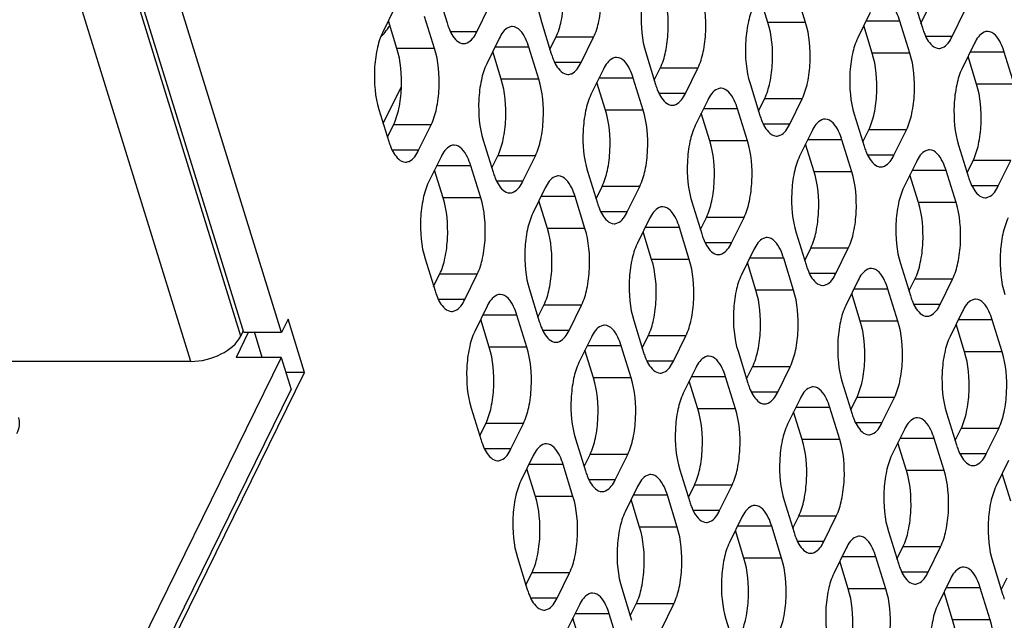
# Model space of a CAD drawing. Header units: millimetres. Extents: x 0 to 420, y 0 to 297.
# Tile 40 of 180: x 193.09 to 203.94, y 41.64 to 48.25. Entities that reach past the tile are written whole.
import ezdxf

# ---------------------------------------------------------------- set-up
doc = ezdxf.new("R2010")
doc.units = ezdxf.units.MM
doc.header["$LTSCALE"] = 23.1
doc.layers.get('0').update_dxf_attribs({"linetype": 'CONTINUOUS'})
doc.layers.add('ASSI', color=7, linetype='CONTINUOUS')

msp = doc.modelspace()

# ---------------------------------------------------------------- linework, layer by layer
at = {"color": 9, "linetype": 'CONTINUOUS'}
for p, q in [((195.527527, 44.768814), (187.561124, 70.548103)), ((194.97578, 44.489089), (187.009378, 70.268378))]:
    msp.add_line(p, q, dxfattribs=at)
at = {"color": 7, "linetype": 'CONTINUOUS'}
for p, q in [((197.096487, 47.110336), (197.296362, 47.517638)), ((196.047333, 44.955297), (195.974123, 44.806111)), ((196.228882, 44.367802), (196.047333, 44.955297)), ((195.609426, 44.806111), (195.475803, 44.533816)), ((195.527527, 44.768814), (195.554307, 44.823386)), ((195.974123, 44.806111), (195.559645, 44.806111)), ((195.763103, 44.533816), (195.676278, 44.814782)), ((194.97578, 44.489089), (156.719512, 44.489089)), ((195.973176, 44.533816), (193.776875, 40.058224)), ((195.973176, 44.533816), (195.475803, 44.533816)), ((195.973176, 44.533816), (196.082106, 44.181319)), ((194.124094, 40.078693), (196.228882, 44.367802)), ((196.228882, 44.367802), (196.024479, 44.367802)), ((193.885805, 39.705727), (196.082106, 44.181319))]:
    msp.add_line(p, q, dxfattribs=at)
msp.add_arc((195.856979, 49.131979), 1.617832, 318.2953457, 324.0524164, dxfattribs=at)
msp.add_open_spline([(194.97578, 44.489089), (195.090183, 44.489089), (195.301029, 44.542369), (195.484251, 44.680627), (195.527527, 44.768814)], degree=3, knots=[0, 0, 0, 0, 0.538020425, 1, 1, 1, 1], dxfattribs=at)
at = {"layer": 'ASSI', "color": 7, "linetype": 'CONTINUOUS'}
for p, q in [((195.559645, 44.806111), (187.593242, 70.585399)), ((195.974123, 44.806111), (188.00772, 70.585399)), ((197.689481, 48.569731), (197.798411, 48.217234)), ((201.334034, 48.224074), (201.240018, 48.528309)), ((201.748512, 48.224074), (201.639582, 48.576571)), ((202.925778, 48.51669), (203.034708, 48.164192)), ((197.223947, 48.387037), (197.086678, 48.107312)), ((198.126676, 48.120204), (198.263945, 48.399928)), ((197.661142, 47.937509), (197.552212, 48.290006)), ((202.460244, 48.333995), (202.322975, 48.054271)), ((203.019794, 48.212454), (203.085764, 48.346887)), ((203.362973, 48.067162), (203.500241, 48.346887)), ((197.246665, 47.937509), (197.152649, 48.241745)), ((198.838408, 48.230125), (198.947338, 47.877628)), ((202.482961, 47.884468), (202.388945, 48.188704)), ((202.897439, 47.884468), (202.788509, 48.236965)), ((198.932424, 47.92589), (198.998394, 48.060323)), ((199.275603, 47.780598), (199.412872, 48.060323)), ((198.372875, 48.047431), (198.235606, 47.767707)), ((198.810069, 47.597904), (198.701139, 47.950401)), ((203.609171, 47.99439), (203.471902, 47.714665)), ((198.395592, 47.597904), (198.301576, 47.90214)), ((199.987335, 47.89052), (200.096265, 47.538023)), ((203.631889, 47.544862), (203.537873, 47.849098)), ((204.046366, 47.544862), (203.937436, 47.89736)), ((199.521802, 47.707825), (199.384533, 47.428101)), ((200.081351, 47.586284), (200.147322, 47.720717)), ((200.42453, 47.440993), (200.561799, 47.720717)), ((199.544519, 47.258298), (199.450503, 47.562534)), ((199.958996, 47.258298), (199.850067, 47.610795)), ((201.136263, 47.550914), (201.245193, 47.198417)), ((200.670729, 47.36822), (200.53346, 47.088495)), ((201.230279, 47.246678), (201.296249, 47.381111)), ((201.573457, 47.101387), (201.710726, 47.381111)), ((197.048893, 47.26435), (197.157823, 46.911853)), ((200.693446, 46.918693), (200.59943, 47.222928)), ((201.107924, 46.918693), (200.998994, 47.27119)), ((202.28519, 47.211309), (202.39412, 46.858812)), ((197.142909, 46.960114), (197.208879, 47.094547)), ((197.486088, 46.814823), (197.623357, 47.094547)), ((201.819656, 47.028614), (201.682387, 46.74889)), ((202.379206, 46.907073), (202.445176, 47.041506)), ((202.722385, 46.761781), (202.859653, 47.041506)), ((198.19782, 46.924744), (198.30675, 46.572247)), ((201.842373, 46.579087), (201.748357, 46.883323)), ((202.256851, 46.579087), (202.147921, 46.931584)), ((203.434117, 46.871703), (203.543047, 46.519206)), ((198.291836, 46.620509), (198.357807, 46.754942)), ((198.635015, 46.475217), (198.772284, 46.754942)), ((197.732287, 46.74205), (197.595018, 46.462326)), ((198.169481, 46.292523), (198.060552, 46.64502)), ((202.968583, 46.689009), (202.831314, 46.409284)), ((203.528133, 46.567467), (203.594103, 46.7019)), ((203.871312, 46.422176), (204.008581, 46.7019)), ((197.755004, 46.292523), (197.660988, 46.596759)), ((199.346748, 46.585139), (199.455677, 46.232642)), ((202.991301, 46.239481), (202.897285, 46.543717)), ((203.405778, 46.239481), (203.296848, 46.591979)), ((198.881214, 46.402445), (198.743945, 46.12272)), ((199.440764, 46.280903), (199.506734, 46.415336)), ((199.783942, 46.135612), (199.921211, 46.415336)), ((198.903931, 45.952917), (198.809915, 46.257153)), ((199.318409, 45.952917), (199.209479, 46.305414)), ((200.495675, 46.245533), (200.604605, 45.893036)), ((200.030141, 46.062839), (199.892872, 45.783114)), ((200.589691, 45.941297), (200.655661, 46.07573)), ((200.93287, 45.796006), (201.070138, 46.07573)), ((200.052858, 45.613312), (199.958842, 45.917548)), ((200.467336, 45.613312), (200.358406, 45.965809)), ((201.644602, 45.905928), (201.753532, 45.553431)), ((201.179068, 45.723233), (201.041799, 45.443509)), ((201.738618, 45.601692), (201.804588, 45.736125)), ((202.081797, 45.4564), (202.219066, 45.736125)), ((197.557232, 45.619363), (197.666162, 45.266866)), ((201.201786, 45.273706), (201.10777, 45.577942)), ((201.616263, 45.273706), (201.507333, 45.626203)), ((202.793529, 45.566322), (202.902459, 45.213825)), ((197.651248, 45.315128), (197.717219, 45.449561)), ((197.994427, 45.169836), (198.131696, 45.449561)), ((202.327995, 45.383628), (202.190727, 45.103903)), ((202.887545, 45.262086), (202.953515, 45.396519)), ((203.230724, 45.116795), (203.367993, 45.396519)), ((198.70616, 45.279758), (198.815089, 44.927261)), ((202.350713, 44.934101), (202.256697, 45.238336)), ((202.76519, 44.934101), (202.65626, 45.286598)), ((198.240626, 45.097064), (198.103357, 44.817339)), ((198.800176, 44.975522), (198.866146, 45.109955)), ((199.143354, 44.830231), (199.280623, 45.109955)), ((203.476923, 45.044022), (203.339654, 44.764298)), ((198.263343, 44.647536), (198.169327, 44.951772)), ((198.677821, 44.647536), (198.568891, 45.000033)), ((199.855087, 44.940152), (199.964017, 44.587655)), ((203.914117, 44.594495), (203.805188, 44.946992)), ((203.49964, 44.594495), (203.405624, 44.898731)), ((199.389553, 44.757458), (199.252284, 44.477734)), ((199.949103, 44.635916), (200.015073, 44.77035)), ((200.292282, 44.490625), (200.42955, 44.77035)), ((199.41227, 44.307931), (199.318254, 44.612167)), ((199.826748, 44.307931), (199.717818, 44.660428)), ((201.004014, 44.600547), (201.112944, 44.24805)), ((200.53848, 44.417852), (200.401211, 44.138128)), ((201.09803, 44.296311), (201.164, 44.430744)), ((201.441209, 44.151019), (201.578478, 44.430744)), ((200.561198, 43.968325), (200.467182, 44.272561)), ((200.975675, 43.968325), (200.866745, 44.320822)), ((202.152941, 44.260941), (202.261871, 43.908444)), ((201.687407, 44.078247), (201.550139, 43.798522)), ((202.246957, 43.956705), (202.312927, 44.091138)), ((202.590136, 43.811414), (202.727405, 44.091138)), ((198.065572, 43.974377), (198.174502, 43.62188)), ((201.710125, 43.62872), (201.616109, 43.932955)), ((202.124602, 43.62872), (202.015672, 43.981217)), ((203.301868, 43.921336), (203.410798, 43.568838)), ((198.159588, 43.670141), (198.225558, 43.804574)), ((198.502766, 43.52485), (198.640035, 43.804574)), ((202.836335, 43.738641), (202.699066, 43.458917)), ((203.395884, 43.6171), (203.461855, 43.751533)), ((203.739063, 43.471808), (203.876332, 43.751533)), ((199.214499, 43.634771), (199.323429, 43.282274)), ((203.273529, 43.289114), (203.1646, 43.641611)), ((202.859052, 43.289114), (202.765036, 43.59335)), ((198.748965, 43.452077), (198.611696, 43.172353)), ((199.308515, 43.330536), (199.374485, 43.464969)), ((199.651694, 43.185244), (199.788963, 43.464969)), ((203.985262, 43.399036), (203.847993, 43.119311)), ((198.771682, 43.00255), (198.677666, 43.306786)), ((199.18616, 43.00255), (199.07723, 43.355047)), ((200.363426, 43.295166), (200.472356, 42.942669)), ((204.007979, 42.949508), (203.913963, 43.253744)), ((199.897892, 43.112472), (199.760624, 42.832747)), ((200.457442, 42.99093), (200.523412, 43.125363)), ((200.800621, 42.845639), (200.93789, 43.125363)), ((199.92061, 42.662944), (199.826594, 42.96718)), ((200.335087, 42.662944), (200.226157, 43.015441)), ((201.512353, 42.95556), (201.621283, 42.603063)), ((201.04682, 42.772866), (200.909551, 42.493141)), ((201.606369, 42.651324), (201.672339, 42.785757)), ((201.949548, 42.506033), (202.086817, 42.785757)), ((201.069537, 42.323339), (200.975521, 42.627575)), ((201.484014, 42.323339), (201.375084, 42.675836)), ((202.661281, 42.615955), (202.77021, 42.263458)), ((202.195747, 42.43326), (202.058478, 42.153536)), ((202.755296, 42.311719), (202.821267, 42.446152)), ((203.098475, 42.166427), (203.235744, 42.446152)), ((198.573911, 42.32939), (198.682841, 41.976893)), ((202.632942, 41.983733), (202.524012, 42.33623)), ((202.218464, 41.983733), (202.124448, 42.287969)), ((203.810208, 42.276349), (203.919138, 41.923852)), ((198.667927, 42.025155), (198.733897, 42.159588)), ((199.011106, 41.879863), (199.148375, 42.159588)), ((203.344674, 42.093655), (203.207405, 41.81393)), ((203.904224, 41.972113), (203.970194, 42.106546)), ((199.722838, 41.989785), (199.831768, 41.637288)), ((203.781869, 41.644128), (203.672939, 41.996625)), ((203.367391, 41.644128), (203.273375, 41.948363)), ((199.257304, 41.807091), (199.120036, 41.527366)), ((199.816854, 41.685549), (199.882824, 41.819982)), ((200.160033, 41.540258), (200.297302, 41.819982)), ((199.280022, 41.357563), (199.186006, 41.661799)), ((199.694499, 41.357563), (199.585569, 41.71006)), ((200.871765, 41.650179), (200.980695, 41.297682))]:
    msp.add_line(p, q, dxfattribs=at)
at = {"layer": 'ASSI', "color": 9, "linetype": 'CONTINUOUS'}
for p, q in [((201.748512, 48.224074), (201.334034, 48.224074)), ((202.788509, 48.236965), (202.412629, 48.236965)), ((198.126676, 48.120204), (197.836538, 48.120204)), ((199.412872, 48.060323), (198.998394, 48.060323)), ((203.362973, 48.067162), (203.072835, 48.067162)), ((198.701139, 47.950401), (198.325259, 47.950401)), ((197.661142, 47.937509), (197.246665, 47.937509)), ((202.897439, 47.884468), (202.482961, 47.884468)), ((203.937436, 47.89736), (203.561556, 47.89736)), ((199.275603, 47.780598), (198.985465, 47.780598)), ((200.561799, 47.720717), (200.147322, 47.720717)), ((198.810069, 47.597904), (198.395592, 47.597904)), ((199.850067, 47.610795), (199.474186, 47.610795)), ((204.046366, 47.544862), (203.631889, 47.544862)), ((200.42453, 47.440993), (200.134392, 47.440993)), ((201.710726, 47.381111), (201.296249, 47.381111)), ((199.958996, 47.258298), (199.544519, 47.258298)), ((200.998994, 47.27119), (200.623113, 47.27119)), ((197.623357, 47.094547), (197.208879, 47.094547)), ((201.573457, 47.101387), (201.28332, 47.101387)), ((202.859653, 47.041506), (202.445176, 47.041506)), ((201.107924, 46.918693), (200.693446, 46.918693)), ((202.147921, 46.931584), (201.772041, 46.931584)), ((197.486088, 46.814823), (197.19595, 46.814823)), ((198.772284, 46.754942), (198.357807, 46.754942)), ((202.722385, 46.761781), (202.432247, 46.761781)), ((198.060552, 46.64502), (197.684671, 46.64502)), ((204.008581, 46.7019), (203.594103, 46.7019)), ((202.256851, 46.579087), (201.842373, 46.579087)), ((203.296848, 46.591979), (202.920968, 46.591979)), ((198.635015, 46.475217), (198.344877, 46.475217)), ((199.921211, 46.415336), (199.506734, 46.415336)), ((203.871312, 46.422176), (203.581174, 46.422176)), ((198.169481, 46.292523), (197.755004, 46.292523)), ((199.209479, 46.305414), (198.833598, 46.305414)), ((203.405778, 46.239481), (202.991301, 46.239481)), ((199.783942, 46.135612), (199.493805, 46.135612)), ((201.070138, 46.07573), (200.655661, 46.07573)), ((199.318409, 45.952917), (198.903931, 45.952917)), ((200.358406, 45.965809), (199.982526, 45.965809)), ((200.93287, 45.796006), (200.642732, 45.796006)), ((202.219066, 45.736125), (201.804588, 45.736125)), ((200.467336, 45.613312), (200.052858, 45.613312)), ((201.507333, 45.626203), (201.131453, 45.626203)), ((198.131696, 45.449561), (197.717219, 45.449561)), ((202.081797, 45.4564), (201.791659, 45.4564)), ((203.367993, 45.396519), (202.953515, 45.396519)), ((201.616263, 45.273706), (201.201786, 45.273706)), ((202.65626, 45.286598), (202.28038, 45.286598)), ((197.994427, 45.169836), (197.704289, 45.169836)), ((199.280623, 45.109955), (198.866146, 45.109955)), ((203.230724, 45.116795), (202.940586, 45.116795)), ((198.568891, 45.000033), (198.19301, 45.000033)), ((202.76519, 44.934101), (202.350713, 44.934101)), ((203.805188, 44.946992), (203.429307, 44.946992)), ((199.143354, 44.830231), (198.853217, 44.830231)), ((200.42955, 44.77035), (200.015073, 44.77035)), ((198.677821, 44.647536), (198.263343, 44.647536)), ((199.717818, 44.660428), (199.341938, 44.660428)), ((203.914117, 44.594495), (203.49964, 44.594495)), ((200.292282, 44.490625), (200.002144, 44.490625)), ((201.578478, 44.430744), (201.164, 44.430744)), ((199.826748, 44.307931), (199.41227, 44.307931)), ((200.866745, 44.320822), (200.490865, 44.320822)), ((201.441209, 44.151019), (201.151071, 44.151019)), ((202.727405, 44.091138), (202.312927, 44.091138)), ((200.975675, 43.968325), (200.561198, 43.968325)), ((202.015672, 43.981217), (201.639792, 43.981217)), ((198.640035, 43.804574), (198.225558, 43.804574)), ((202.590136, 43.811414), (202.299998, 43.811414)), ((203.876332, 43.751533), (203.461855, 43.751533)), ((202.124602, 43.62872), (201.710125, 43.62872)), ((203.1646, 43.641611), (202.788719, 43.641611)), ((198.502766, 43.52485), (198.212629, 43.52485)), ((199.788963, 43.464969), (199.374485, 43.464969)), ((203.739063, 43.471808), (203.448925, 43.471808)), ((199.07723, 43.355047), (198.70135, 43.355047)), ((203.273529, 43.289114), (202.859052, 43.289114)), ((199.651694, 43.185244), (199.361556, 43.185244)), ((200.93789, 43.125363), (200.523412, 43.125363)), ((199.18616, 43.00255), (198.771682, 43.00255)), ((200.226157, 43.015441), (199.850277, 43.015441)), ((200.800621, 42.845639), (200.510483, 42.845639)), ((202.086817, 42.785757), (201.672339, 42.785757)), ((200.335087, 42.662944), (199.92061, 42.662944)), ((201.375084, 42.675836), (200.999204, 42.675836)), ((201.949548, 42.506033), (201.65941, 42.506033)), ((203.235744, 42.446152), (202.821267, 42.446152)), ((201.484014, 42.323339), (201.069537, 42.323339)), ((202.524012, 42.33623), (202.148131, 42.33623)), ((199.148375, 42.159588), (198.733897, 42.159588)), ((203.098475, 42.166427), (202.808338, 42.166427)), ((202.632942, 41.983733), (202.218464, 41.983733)), ((203.672939, 41.996625), (203.297058, 41.996625)), ((199.011106, 41.879863), (198.720968, 41.879863)), ((200.297302, 41.819982), (199.882824, 41.819982)), ((199.585569, 41.71006), (199.209689, 41.71006)), ((203.781869, 41.644128), (203.367391, 41.644128))]:
    msp.add_line(p, q, dxfattribs=at)
at = {"layer": 'ASSI', "color": 7, "linetype": 'CONTINUOUS'}
for centre in [(198.517657, 48.438438), (203.753954, 48.385396), (199.666585, 48.098832), (200.815512, 47.759227), (201.964439, 47.419621), (197.877069, 47.133057), (203.113366, 47.080015), (199.025997, 46.793451), (204.262293, 46.74041), (200.174924, 46.453846), (201.323851, 46.11424), (202.472778, 45.774634), (198.385409, 45.48807), (203.621705, 45.435029), (199.534336, 45.148465), (200.683263, 44.808859), (201.83219, 44.469254), (202.981117, 44.129648), (198.893748, 43.843084), (204.130045, 43.790042), (200.042675, 43.503478), (201.191602, 43.163873), (202.34053, 42.824267), (203.489457, 42.484661), (199.402087, 42.198097), (204.638384, 42.145056)]:
    msp.add_arc(centre, 0.752494, 197.0952528, 201.3642162, dxfattribs=at)
for points, knots in [([(198.876194, 49.073087), (198.848583, 49.016824), (198.80863, 48.883386), (198.775967, 48.599731), (198.794683, 48.371621), (198.838408, 48.230125)], [0, 0, 0, 0, 0.219415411, 0.48151876, 1, 1, 1, 1]), ([(198.998394, 48.060323), (199.026005, 48.116586), (199.065958, 48.250024), (199.098621, 48.533679), (199.079905, 48.761789), (199.03618, 48.903285)], [0, 0, 0, 0, 0.219415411, 0.48151876, 1, 1, 1, 1]), ([(199.412872, 48.060323), (199.440482, 48.116586), (199.480436, 48.250024), (199.513098, 48.533679), (199.494383, 48.761789), (199.450657, 48.903285)], [0, 0, 0, 0, 0.219415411, 0.48151876, 1, 1, 1, 1]), ([(200.025121, 48.733482), (199.997511, 48.677218), (199.957557, 48.54378), (199.924894, 48.260125), (199.94361, 48.032015), (199.987335, 47.89052)], [0, 0, 0, 0, 0.219415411, 0.48151876, 1, 1, 1, 1]), ([(200.147322, 47.720717), (200.174932, 47.776981), (200.214885, 47.910419), (200.247548, 48.194074), (200.228832, 48.422184), (200.185107, 48.563679)], [0, 0, 0, 0, 0.219415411, 0.48151876, 1, 1, 1, 1]), ([(200.561799, 47.720717), (200.589409, 47.776981), (200.629363, 47.910419), (200.662026, 48.194074), (200.64331, 48.422184), (200.599584, 48.563679)], [0, 0, 0, 0, 0.219415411, 0.48151876, 1, 1, 1, 1]), ([(201.174048, 48.393876), (201.146438, 48.337613), (201.106484, 48.204174), (201.073821, 47.920519), (201.092537, 47.69241), (201.136263, 47.550914)], [0, 0, 0, 0, 0.219415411, 0.48151876, 1, 1, 1, 1]), ([(202.788509, 48.236965), (202.778435, 48.269565), (202.746574, 48.358494), (202.670924, 48.463995), (202.605381, 48.46399)], [0, 0, 0, 0, 0.342359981, 1, 1, 1, 1]), ([(197.816872, 48.164308), (197.826873, 48.138846), (197.858746, 48.066974), (197.927046, 47.990205), (197.981539, 47.990209)], [0, 0, 0, 0, 0.334218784, 1, 1, 1, 1]), ([(198.518011, 48.177426), (198.504723, 48.177425), (198.437262, 48.160963), (198.396576, 48.095729), (198.372875, 48.047431)], [0, 0, 0, 0, 0.19807466, 1, 1, 1, 1]), ([(198.701139, 47.950401), (198.691065, 47.983001), (198.659205, 48.071929), (198.583554, 48.177431), (198.518011, 48.177426)], [0, 0, 0, 0, 0.342359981, 1, 1, 1, 1]), ([(201.296249, 47.381111), (201.323859, 47.437375), (201.363813, 47.570813), (201.396475, 47.854468), (201.37776, 48.082578), (201.334034, 48.224074)], [0, 0, 0, 0, 0.219415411, 0.48151876, 1, 1, 1, 1]), ([(201.710726, 47.381111), (201.738337, 47.437375), (201.77829, 47.570813), (201.810953, 47.854468), (201.792237, 48.082578), (201.748512, 48.224074)], [0, 0, 0, 0, 0.219415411, 0.48151876, 1, 1, 1, 1]), ([(197.086678, 48.107312), (197.059068, 48.051048), (197.019115, 47.91761), (196.986452, 47.633955), (197.005168, 47.405846), (197.048893, 47.26435)], [0, 0, 0, 0, 0.219415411, 0.48151876, 1, 1, 1, 1]), ([(197.981539, 47.990209), (197.994828, 47.99021), (198.062288, 48.006672), (198.102975, 48.071906), (198.126676, 48.120204)], [0, 0, 0, 0, 0.19807466, 1, 1, 1, 1]), ([(202.322975, 48.054271), (202.295365, 47.998007), (202.255411, 47.864569), (202.222749, 47.580914), (202.241464, 47.352804), (202.28519, 47.211309)], [0, 0, 0, 0, 0.219415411, 0.48151876, 1, 1, 1, 1]), ([(203.053169, 48.111267), (203.06317, 48.085804), (203.095043, 48.013932), (203.163342, 47.937163), (203.217836, 47.937167)], [0, 0, 0, 0, 0.334218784, 1, 1, 1, 1]), ([(203.217836, 47.937167), (203.231124, 47.937168), (203.298585, 47.953631), (203.339272, 48.018865), (203.362973, 48.067162)], [0, 0, 0, 0, 0.19807466, 1, 1, 1, 1]), ([(203.754308, 48.124385), (203.741019, 48.124384), (203.673559, 48.107921), (203.632872, 48.042687), (203.609171, 47.99439)], [0, 0, 0, 0, 0.19807466, 1, 1, 1, 1]), ([(203.937436, 47.89736), (203.927362, 47.92996), (203.895501, 48.018888), (203.819851, 48.124389), (203.754308, 48.124385)], [0, 0, 0, 0, 0.342359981, 1, 1, 1, 1]), ([(197.208879, 47.094547), (197.23649, 47.150811), (197.276443, 47.284249), (197.309106, 47.567904), (197.29039, 47.796014), (197.246665, 47.937509)], [0, 0, 0, 0, 0.219415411, 0.48151876, 1, 1, 1, 1]), ([(197.623357, 47.094547), (197.650967, 47.150811), (197.69092, 47.284249), (197.723583, 47.567904), (197.704868, 47.796014), (197.661142, 47.937509)], [0, 0, 0, 0, 0.219415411, 0.48151876, 1, 1, 1, 1]), ([(199.666938, 47.837821), (199.65365, 47.83782), (199.586189, 47.821357), (199.545503, 47.756123), (199.521802, 47.707825)], [0, 0, 0, 0, 0.19807466, 1, 1, 1, 1]), ([(199.850067, 47.610795), (199.839992, 47.643395), (199.808132, 47.732324), (199.732482, 47.837825), (199.666938, 47.837821)], [0, 0, 0, 0, 0.342359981, 1, 1, 1, 1]), ([(202.445176, 47.041506), (202.472786, 47.09777), (202.51274, 47.231208), (202.545403, 47.514863), (202.526687, 47.742972), (202.482961, 47.884468)], [0, 0, 0, 0, 0.219415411, 0.48151876, 1, 1, 1, 1]), ([(202.859653, 47.041506), (202.887264, 47.09777), (202.927217, 47.231208), (202.95988, 47.514863), (202.941164, 47.742972), (202.897439, 47.884468)], [0, 0, 0, 0, 0.219415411, 0.48151876, 1, 1, 1, 1]), ([(198.235606, 47.767707), (198.207995, 47.711443), (198.168042, 47.578005), (198.135379, 47.29435), (198.154095, 47.06624), (198.19782, 46.924744)], [0, 0, 0, 0, 0.219415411, 0.48151876, 1, 1, 1, 1]), ([(198.9658, 47.824702), (198.9758, 47.79924), (199.007674, 47.727368), (199.075973, 47.650599), (199.130466, 47.650603)], [0, 0, 0, 0, 0.334218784, 1, 1, 1, 1]), ([(199.130466, 47.650603), (199.143755, 47.650604), (199.211216, 47.667066), (199.251902, 47.732301), (199.275603, 47.780598)], [0, 0, 0, 0, 0.19807466, 1, 1, 1, 1]), ([(203.471902, 47.714665), (203.444292, 47.658401), (203.404339, 47.524963), (203.371676, 47.241308), (203.390392, 47.013199), (203.434117, 46.871703)], [0, 0, 0, 0, 0.219415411, 0.48151876, 1, 1, 1, 1]), ([(198.357807, 46.754942), (198.385417, 46.811205), (198.42537, 46.944644), (198.458033, 47.228299), (198.439317, 47.456408), (198.395592, 47.597904)], [0, 0, 0, 0, 0.219415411, 0.48151876, 1, 1, 1, 1]), ([(198.772284, 46.754942), (198.799894, 46.811205), (198.839848, 46.944644), (198.872511, 47.228299), (198.853795, 47.456408), (198.810069, 47.597904)], [0, 0, 0, 0, 0.219415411, 0.48151876, 1, 1, 1, 1]), ([(203.594103, 46.7019), (203.621713, 46.758164), (203.661667, 46.891602), (203.69433, 47.175257), (203.675614, 47.403367), (203.631889, 47.544862)], [0, 0, 0, 0, 0.219415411, 0.48151876, 1, 1, 1, 1]), ([(199.384533, 47.428101), (199.356923, 47.371837), (199.316969, 47.238399), (199.284306, 46.954744), (199.303022, 46.726634), (199.346748, 46.585139)], [0, 0, 0, 0, 0.219415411, 0.48151876, 1, 1, 1, 1]), ([(200.114727, 47.485097), (200.124727, 47.459635), (200.156601, 47.387762), (200.2249, 47.310993), (200.279394, 47.310997)], [0, 0, 0, 0, 0.334218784, 1, 1, 1, 1]), ([(200.279394, 47.310997), (200.292682, 47.310998), (200.360143, 47.327461), (200.400829, 47.392695), (200.42453, 47.440993)], [0, 0, 0, 0, 0.19807466, 1, 1, 1, 1]), ([(200.815866, 47.498215), (200.802577, 47.498214), (200.735116, 47.481752), (200.69443, 47.416517), (200.670729, 47.36822)], [0, 0, 0, 0, 0.19807466, 1, 1, 1, 1]), ([(200.998994, 47.27119), (200.98892, 47.30379), (200.957059, 47.392718), (200.881409, 47.49822), (200.815866, 47.498215)], [0, 0, 0, 0, 0.342359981, 1, 1, 1, 1]), ([(199.506734, 46.415336), (199.534344, 46.4716), (199.574297, 46.605038), (199.60696, 46.888693), (199.588244, 47.116803), (199.544519, 47.258298)], [0, 0, 0, 0, 0.219415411, 0.48151876, 1, 1, 1, 1]), ([(199.921211, 46.415336), (199.948821, 46.4716), (199.988775, 46.605038), (200.021438, 46.888693), (200.002722, 47.116803), (199.958996, 47.258298)], [0, 0, 0, 0, 0.219415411, 0.48151876, 1, 1, 1, 1]), ([(200.53346, 47.088495), (200.50585, 47.032232), (200.465896, 46.898793), (200.433234, 46.615138), (200.451949, 46.387029), (200.495675, 46.245533)], [0, 0, 0, 0, 0.219415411, 0.48151876, 1, 1, 1, 1]), ([(201.263654, 47.145491), (201.273655, 47.120029), (201.305528, 47.048157), (201.373827, 46.971388), (201.428321, 46.971392)], [0, 0, 0, 0, 0.334218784, 1, 1, 1, 1]), ([(201.428321, 46.971392), (201.441609, 46.971393), (201.50907, 46.987855), (201.549756, 47.053089), (201.573457, 47.101387)], [0, 0, 0, 0, 0.19807466, 1, 1, 1, 1]), ([(201.964793, 47.158609), (201.951504, 47.158608), (201.884044, 47.142146), (201.843357, 47.076912), (201.819656, 47.028614)], [0, 0, 0, 0, 0.19807466, 1, 1, 1, 1]), ([(202.147921, 46.931584), (202.137847, 46.964184), (202.105986, 47.053113), (202.030336, 47.158614), (201.964793, 47.158609)], [0, 0, 0, 0, 0.342359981, 1, 1, 1, 1]), ([(197.176285, 46.858927), (197.186285, 46.833465), (197.218158, 46.761593), (197.286458, 46.684824), (197.340951, 46.684828)], [0, 0, 0, 0, 0.334218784, 1, 1, 1, 1]), ([(197.877423, 46.872045), (197.864135, 46.872044), (197.796674, 46.855582), (197.755988, 46.790348), (197.732287, 46.74205)], [0, 0, 0, 0, 0.19807466, 1, 1, 1, 1]), ([(198.060552, 46.64502), (198.050477, 46.67762), (198.018617, 46.766549), (197.942966, 46.87205), (197.877423, 46.872045)], [0, 0, 0, 0, 0.342359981, 1, 1, 1, 1]), ([(200.655661, 46.07573), (200.683271, 46.131994), (200.723225, 46.265432), (200.755887, 46.549087), (200.737172, 46.777197), (200.693446, 46.918693)], [0, 0, 0, 0, 0.219415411, 0.48151876, 1, 1, 1, 1]), ([(201.070138, 46.07573), (201.097749, 46.131994), (201.137702, 46.265432), (201.170365, 46.549087), (201.151649, 46.777197), (201.107924, 46.918693)], [0, 0, 0, 0, 0.219415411, 0.48151876, 1, 1, 1, 1]), ([(197.340951, 46.684828), (197.35424, 46.684829), (197.4217, 46.701291), (197.462387, 46.766525), (197.486088, 46.814823)], [0, 0, 0, 0, 0.19807466, 1, 1, 1, 1]), ([(201.682387, 46.74889), (201.654777, 46.692626), (201.614824, 46.559188), (201.582161, 46.275533), (201.600877, 46.047423), (201.644602, 45.905928)], [0, 0, 0, 0, 0.219415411, 0.48151876, 1, 1, 1, 1]), ([(202.412581, 46.805886), (202.422582, 46.780423), (202.454455, 46.708551), (202.522754, 46.631782), (202.577248, 46.631786)], [0, 0, 0, 0, 0.334218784, 1, 1, 1, 1]), ([(202.577248, 46.631786), (202.590536, 46.631787), (202.657997, 46.64825), (202.698684, 46.713484), (202.722385, 46.761781)], [0, 0, 0, 0, 0.19807466, 1, 1, 1, 1]), ([(203.11372, 46.819004), (203.100431, 46.819003), (203.032971, 46.80254), (202.992284, 46.737306), (202.968583, 46.689009)], [0, 0, 0, 0, 0.19807466, 1, 1, 1, 1]), ([(203.296848, 46.591979), (203.286774, 46.624579), (203.254914, 46.713507), (203.179263, 46.819009), (203.11372, 46.819004)], [0, 0, 0, 0, 0.342359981, 1, 1, 1, 1]), ([(199.02635, 46.53244), (199.013062, 46.532439), (198.945601, 46.515976), (198.904915, 46.450742), (198.881214, 46.402445)], [0, 0, 0, 0, 0.19807466, 1, 1, 1, 1]), ([(199.209479, 46.305414), (199.199405, 46.338014), (199.167544, 46.426943), (199.091894, 46.532444), (199.02635, 46.53244)], [0, 0, 0, 0, 0.342359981, 1, 1, 1, 1]), ([(201.804588, 45.736125), (201.832198, 45.792389), (201.872152, 45.925827), (201.904815, 46.209482), (201.886099, 46.437591), (201.842373, 46.579087)], [0, 0, 0, 0, 0.219415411, 0.48151876, 1, 1, 1, 1]), ([(202.219066, 45.736125), (202.246676, 45.792389), (202.286629, 45.925827), (202.319292, 46.209482), (202.300576, 46.437591), (202.256851, 46.579087)], [0, 0, 0, 0, 0.219415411, 0.48151876, 1, 1, 1, 1]), ([(197.595018, 46.462326), (197.567408, 46.406062), (197.527454, 46.272624), (197.494791, 45.988969), (197.513507, 45.760859), (197.557232, 45.619363)], [0, 0, 0, 0, 0.219415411, 0.48151876, 1, 1, 1, 1]), ([(198.325212, 46.519321), (198.335212, 46.493859), (198.367086, 46.421987), (198.435385, 46.345218), (198.489879, 46.345222)], [0, 0, 0, 0, 0.334218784, 1, 1, 1, 1]), ([(198.489879, 46.345222), (198.503167, 46.345223), (198.570628, 46.361685), (198.611314, 46.42692), (198.635015, 46.475217)], [0, 0, 0, 0, 0.19807466, 1, 1, 1, 1]), ([(203.561508, 46.46628), (203.571509, 46.440818), (203.603382, 46.368946), (203.671682, 46.292177), (203.726175, 46.292181)], [0, 0, 0, 0, 0.334218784, 1, 1, 1, 1]), ([(202.831314, 46.409284), (202.803704, 46.35302), (202.763751, 46.219582), (202.731088, 45.935927), (202.749804, 45.707818), (202.793529, 45.566322)], [0, 0, 0, 0, 0.219415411, 0.48151876, 1, 1, 1, 1]), ([(203.726175, 46.292181), (203.739464, 46.292182), (203.806924, 46.308644), (203.847611, 46.373878), (203.871312, 46.422176)], [0, 0, 0, 0, 0.19807466, 1, 1, 1, 1]), ([(197.717219, 45.449561), (197.744829, 45.505824), (197.784782, 45.639263), (197.817445, 45.922918), (197.798729, 46.151027), (197.755004, 46.292523)], [0, 0, 0, 0, 0.219415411, 0.48151876, 1, 1, 1, 1]), ([(198.131696, 45.449561), (198.159306, 45.505824), (198.19926, 45.639263), (198.231923, 45.922918), (198.213207, 46.151027), (198.169481, 46.292523)], [0, 0, 0, 0, 0.219415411, 0.48151876, 1, 1, 1, 1]), ([(202.953515, 45.396519), (202.981126, 45.452783), (203.021079, 45.586221), (203.053742, 45.869876), (203.035026, 46.097986), (202.991301, 46.239481)], [0, 0, 0, 0, 0.219415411, 0.48151876, 1, 1, 1, 1]), ([(203.367993, 45.396519), (203.395603, 45.452783), (203.435556, 45.586221), (203.468219, 45.869876), (203.449504, 46.097986), (203.405778, 46.239481)], [0, 0, 0, 0, 0.219415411, 0.48151876, 1, 1, 1, 1]), ([(198.743945, 46.12272), (198.716335, 46.066456), (198.676381, 45.933018), (198.643718, 45.649363), (198.662434, 45.421253), (198.70616, 45.279758)], [0, 0, 0, 0, 0.219415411, 0.48151876, 1, 1, 1, 1]), ([(199.474139, 46.179716), (199.484139, 46.154254), (199.516013, 46.082381), (199.584312, 46.005613), (199.638806, 46.005616)], [0, 0, 0, 0, 0.334218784, 1, 1, 1, 1]), ([(199.638806, 46.005616), (199.652094, 46.005617), (199.719555, 46.02208), (199.760241, 46.087314), (199.783942, 46.135612)], [0, 0, 0, 0, 0.19807466, 1, 1, 1, 1]), ([(200.175278, 46.192834), (200.161989, 46.192833), (200.094528, 46.176371), (200.053842, 46.111137), (200.030141, 46.062839)], [0, 0, 0, 0, 0.19807466, 1, 1, 1, 1]), ([(200.358406, 45.965809), (200.348332, 45.998409), (200.316471, 46.087337), (200.240821, 46.192839), (200.175278, 46.192834)], [0, 0, 0, 0, 0.342359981, 1, 1, 1, 1]), ([(203.980242, 46.069679), (203.952631, 46.013415), (203.912678, 45.879977), (203.880015, 45.596322), (203.898731, 45.368212), (203.942456, 45.226717)], [0, 0, 0, 0, 0.219415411, 0.48151876, 1, 1, 1, 1]), ([(198.866146, 45.109955), (198.893756, 45.166219), (198.93371, 45.299657), (198.966372, 45.583312), (198.947657, 45.811422), (198.903931, 45.952917)], [0, 0, 0, 0, 0.219415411, 0.48151876, 1, 1, 1, 1]), ([(199.280623, 45.109955), (199.308233, 45.166219), (199.348187, 45.299657), (199.38085, 45.583312), (199.362134, 45.811422), (199.318409, 45.952917)], [0, 0, 0, 0, 0.219415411, 0.48151876, 1, 1, 1, 1]), ([(199.892872, 45.783114), (199.865262, 45.726851), (199.825308, 45.593413), (199.792646, 45.309758), (199.811361, 45.081648), (199.855087, 44.940152)], [0, 0, 0, 0, 0.219415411, 0.48151876, 1, 1, 1, 1]), ([(200.623066, 45.84011), (200.633067, 45.814648), (200.66494, 45.742776), (200.733239, 45.666007), (200.787733, 45.666011)], [0, 0, 0, 0, 0.334218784, 1, 1, 1, 1]), ([(200.787733, 45.666011), (200.801021, 45.666012), (200.868482, 45.682474), (200.909169, 45.747708), (200.93287, 45.796006)], [0, 0, 0, 0, 0.19807466, 1, 1, 1, 1]), ([(201.324205, 45.853228), (201.310916, 45.853227), (201.243456, 45.836765), (201.202769, 45.771531), (201.179068, 45.723233)], [0, 0, 0, 0, 0.19807466, 1, 1, 1, 1]), ([(201.507333, 45.626203), (201.497259, 45.658803), (201.465398, 45.747732), (201.389748, 45.853233), (201.324205, 45.853228)], [0, 0, 0, 0, 0.342359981, 1, 1, 1, 1]), ([(200.015073, 44.77035), (200.042683, 44.826613), (200.082637, 44.960051), (200.1153, 45.243706), (200.096584, 45.471816), (200.052858, 45.613312)], [0, 0, 0, 0, 0.219415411, 0.48151876, 1, 1, 1, 1]), ([(200.42955, 44.77035), (200.457161, 44.826613), (200.497114, 44.960051), (200.529777, 45.243706), (200.511061, 45.471816), (200.467336, 45.613312)], [0, 0, 0, 0, 0.219415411, 0.48151876, 1, 1, 1, 1]), ([(201.771993, 45.500505), (201.781994, 45.475043), (201.813867, 45.40317), (201.882166, 45.326401), (201.93666, 45.326405)], [0, 0, 0, 0, 0.334218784, 1, 1, 1, 1]), ([(201.93666, 45.326405), (201.949949, 45.326406), (202.017409, 45.342869), (202.058096, 45.408103), (202.081797, 45.4564)], [0, 0, 0, 0, 0.19807466, 1, 1, 1, 1]), ([(202.473132, 45.513623), (202.459844, 45.513622), (202.392383, 45.497159), (202.351696, 45.431925), (202.327995, 45.383628)], [0, 0, 0, 0, 0.19807466, 1, 1, 1, 1]), ([(202.65626, 45.286598), (202.646186, 45.319198), (202.614326, 45.408126), (202.538675, 45.513628), (202.473132, 45.513623)], [0, 0, 0, 0, 0.342359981, 1, 1, 1, 1]), ([(201.041799, 45.443509), (201.014189, 45.387245), (200.974236, 45.253807), (200.941573, 44.970152), (200.960289, 44.742042), (201.004014, 44.600547)], [0, 0, 0, 0, 0.219415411, 0.48151876, 1, 1, 1, 1]), ([(201.164, 44.430744), (201.19161, 44.487008), (201.231564, 44.620446), (201.264227, 44.904101), (201.245511, 45.132211), (201.201786, 45.273706)], [0, 0, 0, 0, 0.219415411, 0.48151876, 1, 1, 1, 1]), ([(201.578478, 44.430744), (201.606088, 44.487008), (201.646041, 44.620446), (201.678704, 44.904101), (201.659988, 45.132211), (201.616263, 45.273706)], [0, 0, 0, 0, 0.219415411, 0.48151876, 1, 1, 1, 1]), ([(197.684624, 45.21394), (197.694624, 45.188478), (197.726498, 45.116606), (197.794797, 45.039837), (197.849291, 45.039841)], [0, 0, 0, 0, 0.334218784, 1, 1, 1, 1]), ([(197.849291, 45.039841), (197.862579, 45.039842), (197.93004, 45.056305), (197.970726, 45.121539), (197.994427, 45.169836)], [0, 0, 0, 0, 0.19807466, 1, 1, 1, 1]), ([(198.385762, 45.227059), (198.372474, 45.227058), (198.305013, 45.210595), (198.264327, 45.145361), (198.240626, 45.097064)], [0, 0, 0, 0, 0.19807466, 1, 1, 1, 1]), ([(198.568891, 45.000033), (198.558817, 45.032633), (198.526956, 45.121562), (198.451306, 45.227063), (198.385762, 45.227059)], [0, 0, 0, 0, 0.342359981, 1, 1, 1, 1]), ([(202.920921, 45.160899), (202.930921, 45.135437), (202.962794, 45.063565), (203.031094, 44.986796), (203.085587, 44.9868)], [0, 0, 0, 0, 0.334218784, 1, 1, 1, 1]), ([(203.622059, 45.174017), (203.608771, 45.174016), (203.54131, 45.157554), (203.500624, 45.09232), (203.476923, 45.044022)], [0, 0, 0, 0, 0.19807466, 1, 1, 1, 1]), ([(203.805188, 44.946992), (203.795113, 44.979592), (203.763253, 45.068521), (203.687602, 45.174022), (203.622059, 45.174017)], [0, 0, 0, 0, 0.342359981, 1, 1, 1, 1]), ([(202.190727, 45.103903), (202.163116, 45.04764), (202.123163, 44.914201), (202.0905, 44.630546), (202.109216, 44.402437), (202.152941, 44.260941)], [0, 0, 0, 0, 0.219415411, 0.48151876, 1, 1, 1, 1]), ([(203.085587, 44.9868), (203.098876, 44.986801), (203.166336, 45.003263), (203.207023, 45.068497), (203.230724, 45.116795)], [0, 0, 0, 0, 0.19807466, 1, 1, 1, 1]), ([(202.312927, 44.091138), (202.340538, 44.147402), (202.380491, 44.28084), (202.413154, 44.564495), (202.394438, 44.792605), (202.350713, 44.934101)], [0, 0, 0, 0, 0.219415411, 0.48151876, 1, 1, 1, 1]), ([(202.727405, 44.091138), (202.755015, 44.147402), (202.794969, 44.28084), (202.827631, 44.564495), (202.808916, 44.792605), (202.76519, 44.934101)], [0, 0, 0, 0, 0.219415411, 0.48151876, 1, 1, 1, 1]), ([(198.103357, 44.817339), (198.075747, 44.761075), (198.035793, 44.627637), (198.00313, 44.343982), (198.021846, 44.115873), (198.065572, 43.974377)], [0, 0, 0, 0, 0.219415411, 0.48151876, 1, 1, 1, 1]), ([(198.833551, 44.874335), (198.843551, 44.848873), (198.875425, 44.777001), (198.943724, 44.700232), (198.998218, 44.700236)], [0, 0, 0, 0, 0.334218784, 1, 1, 1, 1]), ([(198.998218, 44.700236), (199.011506, 44.700237), (199.078967, 44.716699), (199.119653, 44.781933), (199.143354, 44.830231)], [0, 0, 0, 0, 0.19807466, 1, 1, 1, 1]), ([(199.53469, 44.887453), (199.521401, 44.887452), (199.453941, 44.87099), (199.413254, 44.805756), (199.389553, 44.757458)], [0, 0, 0, 0, 0.19807466, 1, 1, 1, 1]), ([(199.717818, 44.660428), (199.707744, 44.693028), (199.675883, 44.781956), (199.600233, 44.887458), (199.53469, 44.887453)], [0, 0, 0, 0, 0.342359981, 1, 1, 1, 1]), ([(203.339654, 44.764298), (203.312044, 44.708034), (203.27209, 44.574596), (203.239427, 44.290941), (203.258143, 44.062831), (203.301868, 43.921336)], [0, 0, 0, 0, 0.219415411, 0.48151876, 1, 1, 1, 1]), ([(198.225558, 43.804574), (198.253168, 43.860838), (198.293122, 43.994276), (198.325784, 44.277931), (198.307069, 44.506041), (198.263343, 44.647536)], [0, 0, 0, 0, 0.219415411, 0.48151876, 1, 1, 1, 1]), ([(198.640035, 43.804574), (198.667646, 43.860838), (198.707599, 43.994276), (198.740262, 44.277931), (198.721546, 44.506041), (198.677821, 44.647536)], [0, 0, 0, 0, 0.219415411, 0.48151876, 1, 1, 1, 1]), ([(203.461855, 43.751533), (203.489465, 43.807797), (203.529418, 43.941235), (203.562081, 44.22489), (203.543365, 44.452999), (203.49964, 44.594495)], [0, 0, 0, 0, 0.219415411, 0.48151876, 1, 1, 1, 1]), ([(203.876332, 43.751533), (203.903942, 43.807797), (203.943896, 43.941235), (203.976559, 44.22489), (203.957843, 44.452999), (203.914117, 44.594495)], [0, 0, 0, 0, 0.219415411, 0.48151876, 1, 1, 1, 1]), ([(199.252284, 44.477734), (199.224674, 44.42147), (199.184721, 44.288032), (199.152058, 44.004377), (199.170773, 43.776267), (199.214499, 43.634771)], [0, 0, 0, 0, 0.219415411, 0.48151876, 1, 1, 1, 1]), ([(199.982478, 44.534729), (199.992479, 44.509267), (200.024352, 44.437395), (200.092651, 44.360626), (200.147145, 44.36063)], [0, 0, 0, 0, 0.334218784, 1, 1, 1, 1]), ([(200.147145, 44.36063), (200.160433, 44.360631), (200.227894, 44.377093), (200.268581, 44.442327), (200.292282, 44.490625)], [0, 0, 0, 0, 0.19807466, 1, 1, 1, 1]), ([(200.683617, 44.547848), (200.670328, 44.547847), (200.602868, 44.531384), (200.562181, 44.46615), (200.53848, 44.417852)], [0, 0, 0, 0, 0.19807466, 1, 1, 1, 1]), ([(200.866745, 44.320822), (200.856671, 44.353422), (200.824811, 44.442351), (200.74916, 44.547852), (200.683617, 44.547848)], [0, 0, 0, 0, 0.342359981, 1, 1, 1, 1]), ([(199.374485, 43.464969), (199.402095, 43.521232), (199.442049, 43.654671), (199.474712, 43.938326), (199.455996, 44.166435), (199.41227, 44.307931)], [0, 0, 0, 0, 0.219415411, 0.48151876, 1, 1, 1, 1]), ([(199.788963, 43.464969), (199.816573, 43.521232), (199.856526, 43.654671), (199.889189, 43.938326), (199.870473, 44.166435), (199.826748, 44.307931)], [0, 0, 0, 0, 0.219415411, 0.48151876, 1, 1, 1, 1]), ([(201.131405, 44.195124), (201.141406, 44.169662), (201.173279, 44.097789), (201.241578, 44.02102), (201.296072, 44.021024)], [0, 0, 0, 0, 0.334218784, 1, 1, 1, 1]), ([(201.296072, 44.021024), (201.309361, 44.021025), (201.376821, 44.037488), (201.417508, 44.102722), (201.441209, 44.151019)], [0, 0, 0, 0, 0.19807466, 1, 1, 1, 1]), ([(201.832544, 44.208242), (201.819256, 44.208241), (201.751795, 44.191779), (201.711108, 44.126544), (201.687407, 44.078247)], [0, 0, 0, 0, 0.19807466, 1, 1, 1, 1]), ([(202.015672, 43.981217), (202.005598, 44.013817), (201.973738, 44.102745), (201.898087, 44.208247), (201.832544, 44.208242)], [0, 0, 0, 0, 0.342359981, 1, 1, 1, 1]), ([(200.401211, 44.138128), (200.373601, 44.081864), (200.333648, 43.948426), (200.300985, 43.664771), (200.319701, 43.436661), (200.363426, 43.295166)], [0, 0, 0, 0, 0.219415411, 0.48151876, 1, 1, 1, 1]), ([(200.523412, 43.125363), (200.551023, 43.181627), (200.590976, 43.315065), (200.623639, 43.59872), (200.604923, 43.82683), (200.561198, 43.968325)], [0, 0, 0, 0, 0.219415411, 0.48151876, 1, 1, 1, 1]), ([(200.93789, 43.125363), (200.9655, 43.181627), (201.005453, 43.315065), (201.038116, 43.59872), (201.0194, 43.82683), (200.975675, 43.968325)], [0, 0, 0, 0, 0.219415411, 0.48151876, 1, 1, 1, 1]), ([(193.060689, 43.694642), (193.074719, 43.723232), (193.094339, 43.781917), (193.089777, 43.844412), (193.081287, 43.871854)], [0, 0, 0, 0, 0.525757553, 1, 1, 1, 1]), ([(202.280333, 43.855518), (202.290333, 43.830056), (202.322207, 43.758184), (202.390506, 43.681415), (202.444999, 43.681419)], [0, 0, 0, 0, 0.334218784, 1, 1, 1, 1]), ([(202.981471, 43.868636), (202.968183, 43.868635), (202.900722, 43.852173), (202.860036, 43.786939), (202.836335, 43.738641)], [0, 0, 0, 0, 0.19807466, 1, 1, 1, 1]), ([(203.1646, 43.641611), (203.154525, 43.674211), (203.122665, 43.76314), (203.047015, 43.868641), (202.981471, 43.868636)], [0, 0, 0, 0, 0.342359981, 1, 1, 1, 1]), ([(201.550139, 43.798522), (201.522528, 43.742259), (201.482575, 43.60882), (201.449912, 43.325165), (201.468628, 43.097056), (201.512353, 42.95556)], [0, 0, 0, 0, 0.219415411, 0.48151876, 1, 1, 1, 1]), ([(202.444999, 43.681419), (202.458288, 43.68142), (202.525749, 43.697882), (202.566435, 43.763116), (202.590136, 43.811414)], [0, 0, 0, 0, 0.19807466, 1, 1, 1, 1]), ([(201.672339, 42.785757), (201.69995, 42.842021), (201.739903, 42.975459), (201.772566, 43.259114), (201.75385, 43.487224), (201.710125, 43.62872)], [0, 0, 0, 0, 0.219415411, 0.48151876, 1, 1, 1, 1]), ([(202.086817, 42.785757), (202.114427, 42.842021), (202.154381, 42.975459), (202.187043, 43.259114), (202.168328, 43.487224), (202.124602, 43.62872)], [0, 0, 0, 0, 0.219415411, 0.48151876, 1, 1, 1, 1]), ([(198.192963, 43.568954), (198.202964, 43.543492), (198.234837, 43.47162), (198.303136, 43.394851), (198.35763, 43.394855)], [0, 0, 0, 0, 0.334218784, 1, 1, 1, 1]), ([(198.35763, 43.394855), (198.370918, 43.394856), (198.438379, 43.411318), (198.479065, 43.476552), (198.502766, 43.52485)], [0, 0, 0, 0, 0.19807466, 1, 1, 1, 1]), ([(198.894102, 43.582072), (198.880813, 43.582071), (198.813353, 43.565609), (198.772666, 43.500375), (198.748965, 43.452077)], [0, 0, 0, 0, 0.19807466, 1, 1, 1, 1]), ([(199.07723, 43.355047), (199.067156, 43.387647), (199.035295, 43.476576), (198.959645, 43.582077), (198.894102, 43.582072)], [0, 0, 0, 0, 0.342359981, 1, 1, 1, 1]), ([(203.42926, 43.515913), (203.43926, 43.49045), (203.471134, 43.418578), (203.539433, 43.341809), (203.593927, 43.341813)], [0, 0, 0, 0, 0.334218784, 1, 1, 1, 1]), ([(202.699066, 43.458917), (202.671456, 43.402653), (202.631502, 43.269215), (202.598839, 42.98556), (202.617555, 42.75745), (202.661281, 42.615955)], [0, 0, 0, 0, 0.219415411, 0.48151876, 1, 1, 1, 1]), ([(203.593927, 43.341813), (203.607215, 43.341814), (203.674676, 43.358277), (203.715362, 43.423511), (203.739063, 43.471808)], [0, 0, 0, 0, 0.19807466, 1, 1, 1, 1]), ([(202.821267, 42.446152), (202.848877, 42.502416), (202.88883, 42.635854), (202.921493, 42.919509), (202.902777, 43.147618), (202.859052, 43.289114)], [0, 0, 0, 0, 0.219415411, 0.48151876, 1, 1, 1, 1]), ([(203.235744, 42.446152), (203.263354, 42.502416), (203.303308, 42.635854), (203.335971, 42.919509), (203.317255, 43.147618), (203.273529, 43.289114)], [0, 0, 0, 0, 0.219415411, 0.48151876, 1, 1, 1, 1]), ([(198.611696, 43.172353), (198.584086, 43.116089), (198.544133, 42.982651), (198.51147, 42.698996), (198.530186, 42.470886), (198.573911, 42.32939)], [0, 0, 0, 0, 0.219415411, 0.48151876, 1, 1, 1, 1]), ([(199.34189, 43.229348), (199.351891, 43.203886), (199.383764, 43.132014), (199.452063, 43.055245), (199.506557, 43.055249)], [0, 0, 0, 0, 0.334218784, 1, 1, 1, 1]), ([(199.506557, 43.055249), (199.519846, 43.05525), (199.587306, 43.071712), (199.627993, 43.136947), (199.651694, 43.185244)], [0, 0, 0, 0, 0.19807466, 1, 1, 1, 1]), ([(200.043029, 43.242467), (200.029741, 43.242466), (199.96228, 43.226003), (199.921593, 43.160769), (199.897892, 43.112472)], [0, 0, 0, 0, 0.19807466, 1, 1, 1, 1]), ([(200.226157, 43.015441), (200.216083, 43.048041), (200.184223, 43.13697), (200.108572, 43.242471), (200.043029, 43.242467)], [0, 0, 0, 0, 0.342359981, 1, 1, 1, 1]), ([(203.847993, 43.119311), (203.820383, 43.063047), (203.780429, 42.929609), (203.747766, 42.645954), (203.766482, 42.417845), (203.810208, 42.276349)], [0, 0, 0, 0, 0.219415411, 0.48151876, 1, 1, 1, 1]), ([(198.733897, 42.159588), (198.761507, 42.215851), (198.801461, 42.34929), (198.834124, 42.632945), (198.815408, 42.861054), (198.771682, 43.00255)], [0, 0, 0, 0, 0.219415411, 0.48151876, 1, 1, 1, 1]), ([(199.148375, 42.159588), (199.175985, 42.215851), (199.215938, 42.34929), (199.248601, 42.632945), (199.229885, 42.861054), (199.18616, 43.00255)], [0, 0, 0, 0, 0.219415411, 0.48151876, 1, 1, 1, 1]), ([(200.490818, 42.889743), (200.500818, 42.864281), (200.532691, 42.792408), (200.600991, 42.71564), (200.655484, 42.715643)], [0, 0, 0, 0, 0.334218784, 1, 1, 1, 1]), ([(200.655484, 42.715643), (200.668773, 42.715644), (200.736233, 42.732107), (200.77692, 42.797341), (200.800621, 42.845639)], [0, 0, 0, 0, 0.19807466, 1, 1, 1, 1]), ([(201.191956, 42.902861), (201.178668, 42.90286), (201.111207, 42.886398), (201.070521, 42.821164), (201.04682, 42.772866)], [0, 0, 0, 0, 0.19807466, 1, 1, 1, 1]), ([(201.375084, 42.675836), (201.36501, 42.708436), (201.33315, 42.797364), (201.257499, 42.902866), (201.191956, 42.902861)], [0, 0, 0, 0, 0.342359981, 1, 1, 1, 1]), ([(199.760624, 42.832747), (199.733013, 42.776483), (199.69306, 42.643045), (199.660397, 42.35939), (199.679113, 42.13128), (199.722838, 41.989785)], [0, 0, 0, 0, 0.219415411, 0.48151876, 1, 1, 1, 1]), ([(199.882824, 41.819982), (199.910435, 41.876246), (199.950388, 42.009684), (199.983051, 42.293339), (199.964335, 42.521449), (199.92061, 42.662944)], [0, 0, 0, 0, 0.219415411, 0.48151876, 1, 1, 1, 1]), ([(200.297302, 41.819982), (200.324912, 41.876246), (200.364866, 42.009684), (200.397528, 42.293339), (200.378813, 42.521449), (200.335087, 42.662944)], [0, 0, 0, 0, 0.219415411, 0.48151876, 1, 1, 1, 1]), ([(201.639745, 42.550137), (201.649745, 42.524675), (201.681619, 42.452803), (201.749918, 42.376034), (201.804411, 42.376038)], [0, 0, 0, 0, 0.334218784, 1, 1, 1, 1]), ([(202.340883, 42.563255), (202.327595, 42.563254), (202.260134, 42.546792), (202.219448, 42.481558), (202.195747, 42.43326)], [0, 0, 0, 0, 0.19807466, 1, 1, 1, 1]), ([(202.524012, 42.33623), (202.513938, 42.36883), (202.482077, 42.457759), (202.406427, 42.56326), (202.340883, 42.563255)], [0, 0, 0, 0, 0.342359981, 1, 1, 1, 1]), ([(200.909551, 42.493141), (200.88194, 42.436878), (200.841987, 42.30344), (200.809324, 42.019785), (200.82804, 41.791675), (200.871765, 41.650179)], [0, 0, 0, 0, 0.219415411, 0.48151876, 1, 1, 1, 1]), ([(201.804411, 42.376038), (201.8177, 42.376039), (201.885161, 42.392501), (201.925847, 42.457735), (201.949548, 42.506033)], [0, 0, 0, 0, 0.19807466, 1, 1, 1, 1]), ([(201.031752, 41.480377), (201.059362, 41.53664), (201.099315, 41.670078), (201.131978, 41.953733), (201.113262, 42.181843), (201.069537, 42.323339)], [0, 0, 0, 0, 0.219415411, 0.48151876, 1, 1, 1, 1]), ([(201.446229, 41.480377), (201.473839, 41.53664), (201.513793, 41.670078), (201.546456, 41.953733), (201.52774, 42.181843), (201.484014, 42.323339)], [0, 0, 0, 0, 0.219415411, 0.48151876, 1, 1, 1, 1]), ([(202.788672, 42.210532), (202.798672, 42.18507), (202.830546, 42.113197), (202.898845, 42.036428), (202.953339, 42.036432)], [0, 0, 0, 0, 0.334218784, 1, 1, 1, 1]), ([(203.489811, 42.22365), (203.476522, 42.223649), (203.409061, 42.207186), (203.368375, 42.141952), (203.344674, 42.093655)], [0, 0, 0, 0, 0.19807466, 1, 1, 1, 1]), ([(203.672939, 41.996625), (203.662865, 42.029225), (203.631004, 42.118153), (203.555354, 42.223655), (203.489811, 42.22365)], [0, 0, 0, 0, 0.342359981, 1, 1, 1, 1]), ([(202.058478, 42.153536), (202.030868, 42.097272), (201.990914, 41.963834), (201.958251, 41.680179), (201.976967, 41.452069), (202.020693, 41.310574)], [0, 0, 0, 0, 0.219415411, 0.48151876, 1, 1, 1, 1]), ([(202.953339, 42.036432), (202.966627, 42.036433), (203.034088, 42.052896), (203.074774, 42.11813), (203.098475, 42.166427)], [0, 0, 0, 0, 0.19807466, 1, 1, 1, 1]), ([(202.180679, 41.140771), (202.208289, 41.197035), (202.248242, 41.330473), (202.280905, 41.614128), (202.26219, 41.842237), (202.218464, 41.983733)], [0, 0, 0, 0, 0.219415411, 0.48151876, 1, 1, 1, 1]), ([(202.595156, 41.140771), (202.622766, 41.197035), (202.66272, 41.330473), (202.695383, 41.614128), (202.676667, 41.842237), (202.632942, 41.983733)], [0, 0, 0, 0, 0.219415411, 0.48151876, 1, 1, 1, 1]), ([(198.701302, 41.923967), (198.711303, 41.898505), (198.743176, 41.826633), (198.811475, 41.749864), (198.865969, 41.749868)], [0, 0, 0, 0, 0.334218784, 1, 1, 1, 1]), ([(198.865969, 41.749868), (198.879258, 41.749869), (198.946718, 41.766332), (198.987405, 41.831566), (199.011106, 41.879863)], [0, 0, 0, 0, 0.19807466, 1, 1, 1, 1]), ([(199.402441, 41.937086), (199.389153, 41.937085), (199.321692, 41.920622), (199.281005, 41.855388), (199.257304, 41.807091)], [0, 0, 0, 0, 0.19807466, 1, 1, 1, 1]), ([(199.585569, 41.71006), (199.575495, 41.74266), (199.543635, 41.831589), (199.467984, 41.93709), (199.402441, 41.937086)], [0, 0, 0, 0, 0.342359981, 1, 1, 1, 1]), ([(203.207405, 41.81393), (203.179795, 41.757667), (203.139841, 41.624228), (203.107179, 41.340573), (203.125894, 41.112464), (203.16962, 40.970968)], [0, 0, 0, 0, 0.219415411, 0.48151876, 1, 1, 1, 1]), ([(203.329606, 40.801165), (203.357216, 40.857429), (203.39717, 40.990867), (203.429833, 41.274522), (203.411117, 41.502632), (203.367391, 41.644128)], [0, 0, 0, 0, 0.219415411, 0.48151876, 1, 1, 1, 1]), ([(203.744083, 40.801165), (203.771694, 40.857429), (203.811647, 40.990867), (203.84431, 41.274522), (203.825594, 41.502632), (203.781869, 41.644128)], [0, 0, 0, 0, 0.219415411, 0.48151876, 1, 1, 1, 1])]:
    msp.add_open_spline(points, degree=3, knots=knots, dxfattribs=at)

doc.saveas('drawing.dxf')
